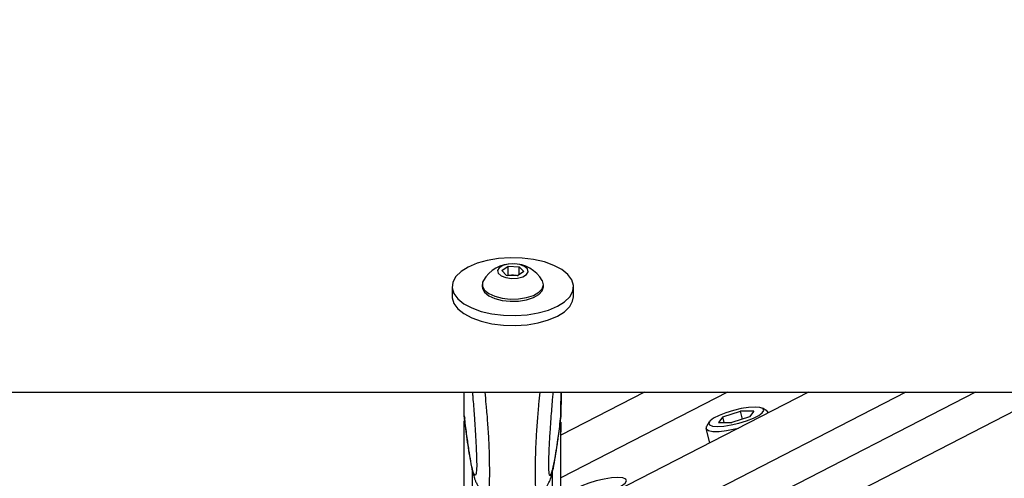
# Paper-space layout '2.5M DUO In-Ground Anchor' of a CAD drawing. Header units: millimetres. Extents: x 20 to 19291, y 40 to 15516.
# Tile 11 of 105: x 4035 to 4341, y 6584 to 6727. Entities that reach past the tile are written whole.
import ezdxf

# ---------------------------------------------------------------- set-up
doc = ezdxf.new("R2010")
doc.units = ezdxf.units.MM
doc.layers.add('COMPONENT_GEOMETRY', color=7, linetype='Continuous')
doc.styles.add('SLDTEXTSTYLE1', font='TXT', dxfattribs={"width": 0.75})
doc.dimstyles.new('SLDDIMSTYLE0', dxfattribs={"dimtxt": 150, "dimasz": 6.604, "dimexe": 0, "dimexo": 0.0625, "dimgap": 37.5, "dimtad": 0, "dimtih": 1, "dimtoh": 1, "dimdec": 0, "dimlfac": 0.5, "dimrnd": 1e-09, "dimzin": 12, "dimdsep": 46, "dimtxsty": 'SLDTEXTSTYLE1', "dimsah": 1, "dimcen": 0.09, "dimadec": 0, "dimazin": 3, "dimtfac": 1, "dimtdec": 0, "dimtofl": 0, "dimtmove": 0, "dimatfit": 3, "dimfxl": 1, "dimfrac": 2, "dimtolj": 1, "dimtzin": 12, "dimarcsym": 0})

# ---------------------------------------------------------------- blocks, each defined once
blk = doc.blocks.new('_D_16')
at = {"layer": 'COMPONENT_GEOMETRY', "color": 7, "ltscale": 2}
for p, q in [((6776.46, 7959.49), (1060.72, 7959.49)), ((1067.07, 7959.49), (1067.07, 5158.05)), ((1067.07, 2118.49), (1067.07, 4919.93)), ((6716.69, 2118.49), (1060.72, 2118.49))]:
    blk.add_line(p, q, dxfattribs=at)
for points in [[(1067.07, 7959.49), (1066.05, 7952.89), (1068.08, 7952.89)], [(1067.07, 2118.49), (1068.08, 2125.1), (1066.05, 2125.1)]]:
    blk.add_solid(points, dxfattribs=at)
at = {"layer": 'COMPONENT_GEOMETRY', "color": 7, "ltscale": 2, "insert": (845.4, 5113.29), "char_height": 150, "attachment_point": 1, "style": 'SLDTEXTSTYLE1'}
blk.add_mtext('2921', dxfattribs=at)

psp = doc.layouts.new('2.5M DUO In-Ground Anchor')

# ---------------------------------------------------------------- linework, layer by layer
at = {"color": 7, "linetype": 'Continuous', "lineweight": 25, "ltscale": 2}
for p, q in [((4184.67, 6648.7), (4186.64, 6650.06)), ((4186.15, 6647.21), (4184.67, 6648.7)), ((4186.63, 6647.32), (4186.64, 6650.06)), ((4186.64, 6650.06), (4190.09, 6649.92)), ((4191.57, 6648.42), (4189.6, 6647.07)), ((4190.09, 6649.92), (4191.57, 6648.42)), ((4190.09, 6647.4), (4190.09, 6649.92)), ((4189.6, 6647.07), (4186.15, 6647.21)), ((4186.45, 6647.19), (4186.63, 6647.32)), ((4186.63, 6647.32), (4188.36, 6647.25)), ((4188.36, 6647.25), (4189.78, 6647.19)), ((4169.31, 6643.76), (4169.31, 6640.68)), ((4178.61, 6644.41), (4178.61, 6643.74)), ((4197.61, 6643.72), (4197.61, 6644.39)), ((4206.91, 6640.63), (4206.91, 6643.71)), ((1649.96, 6611), (4189.86, 6611)), ((4173.06, 6603.62), (4173.07, 6611)), ((4189.86, 6611), (6729.76, 6611)), ((4229.03, 6611), (4203.05, 6597.65)), ((4203.06, 6603.25), (4203.07, 6611)), ((4203.06, 6603.25), (4203.07, 6611)), ((4203.06, 6605.48), (4203.07, 6611)), ((4203.07, 6611), (4203.06, 6603.25)), ((4203.06, 6603.58), (4203.07, 6611)), ((4203.06, 6605.19), (4203.07, 6611)), ((4279.83, 6611), (4220.05, 6580.28)), ((4266.95, 6605.23), (4265.55, 6606)), ((4173.06, 6603.62), (4173.06, 6603.61)), ((4173.06, 6603.61), (4173.18, 6602.98)), ((4203.06, 6603.57), (4202.93, 6602.95)), ((4203.06, 6603.57), (4203.06, 6605.19)), ((4203.06, 6603.58), (4203.06, 6603.57)), ((4253.28, 6603.37), (4251.98, 6601.63)), ((4253.28, 6603.37), (4258.73, 6605.1)), ((4253.73, 6601.63), (4253.28, 6603.37)), ((4261.58, 6603.37), (4256.13, 6601.63)), ((4262.88, 6605.1), (4258.73, 6605.1)), ((4259.36, 6602.66), (4258.73, 6605.1)), ((4262.88, 6605.1), (4261.58, 6603.37)), ((4267.43, 6604.63), (4267.41, 6604.73)), ((4172.85, 6445.09), (4173.06, 6602.16)), ((4202.89, 6478.67), (4203.06, 6601.65)), ((4203.05, 6597.65), (4203.06, 6601.66)), ((4203.06, 6601.67), (4203.06, 6598.82)), ((4248.04, 6599.75), (4249.19, 6595.25)), ((4249.04, 6601.76), (4248.19, 6600.41)), ((4251.98, 6601.63), (4256.13, 6601.63)), ((4203.06, 6598.82), (4203.05, 6598.7)), ((4203.05, 6597.65), (4203.06, 6598.82)), ((4203.05, 6598.41), (4203.06, 6598.53)), ((4203.06, 6598.53), (4203.06, 6598.82))]:
    psp.add_line(p, q, dxfattribs=at)
at = {"color": 8, "linetype": 'Continuous', "lineweight": 25, "ltscale": 2}
for p, q in [((4254.7, 6611), (4203.03, 6584.45)), ((4203.06, 6603.25), (4203.07, 6611)), ((4203.06, 6603.25), (4203.07, 6611)), ((4203.06, 6603.25), (4203.07, 6611)), ((4310.07, 6611), (4234.48, 6572.16)), ((4331.68, 6611), (4237, 6562.35)), ((4355.06, 6611), (4245.23, 6554.56)), ((4202.85, 6445.05), (4203.06, 6601.65)), ((4203.05, 6597.65), (4203.06, 6601.66)), ((4203.06, 6598.82), (4203.06, 6601.67)), ((4203.05, 6598.55), (4203.06, 6598.53)), ((4203.05, 6597.65), (4203.06, 6598.53)), ((4175.41, 6440.27), (4175.61, 6586.54)), ((4200.27, 6440.24), (4200.47, 6586.5))]:
    psp.add_line(p, q, dxfattribs=at)
at = {"color": 7, "linetype": 'Continuous', "lineweight": 25, "ltscale": 2, "flags": 128}
for points in [[(4169.84, 6641.63), (4171.06, 6639.97), (4172.93, 6638.45), (4175.38, 6637.14), (4178.33, 6636.08), (4181.65, 6635.31), (4185.22, 6634.87), (4188.9, 6634.76), (4192.55, 6635), (4196.02, 6635.58), (4199.2, 6636.47), (4201.95, 6637.64), (4204.17, 6639.04), (4205.77, 6640.63), (4206.69, 6642.33), (4206.9, 6644.09), (4206.38, 6645.83), (4205.17, 6647.49), (4203.29, 6649.01), (4200.84, 6650.32), (4197.9, 6651.39), (4194.58, 6652.15), (4191.01, 6652.6), (4187.33, 6652.7), (4183.68, 6652.46), (4180.2, 6651.88), (4177.02, 6650.99), (4174.28, 6649.82), (4172.06, 6648.42), (4170.46, 6646.84), (4169.54, 6645.13), (4169.33, 6643.38), (4169.84, 6641.63)], [(4187.73, 6646.3), (4189.57, 6646.4), (4191.19, 6646.83), (4192.34, 6647.52), (4192.85, 6648.37), (4192.64, 6649.25), (4191.74, 6650.03), (4190.29, 6650.58), (4188.51, 6650.82), (4186.67, 6650.73), (4185.05, 6650.3), (4183.89, 6649.61), (4183.38, 6648.76), (4183.6, 6647.88), (4184.5, 6647.1), (4185.95, 6646.55), (4187.73, 6646.3)], [(4178.97, 6645.65), (4178.72, 6645.09), (4178.68, 6643.85), (4179.35, 6642.66), (4180.66, 6641.59), (4182.53, 6640.74), (4184.81, 6640.15), (4187.33, 6639.88)], [(4187.33, 6639.88), (4189.92, 6639.94), (4192.37, 6640.34), (4194.5, 6641.04), (4196.16, 6641.98), (4197.22, 6643.11), (4197.61, 6644.33), (4197.3, 6645.55), (4197.25, 6645.62)], [(4178.61, 6643.74), (4178.68, 6643.19), (4179.35, 6641.99), (4180.66, 6640.93), (4182.53, 6640.07), (4184.81, 6639.48), (4187.33, 6639.21)], [(4187.33, 6639.21), (4189.91, 6639.28), (4192.36, 6639.67), (4194.5, 6640.37), (4196.16, 6641.31), (4197.22, 6642.44), (4197.61, 6643.66), (4197.61, 6643.72)], [(4169.31, 6640.68), (4169.32, 6640.3), (4169.84, 6638.56)], [(4169.84, 6638.56), (4171.05, 6636.9), (4172.93, 6635.38), (4175.38, 6634.06), (4178.32, 6633), (4181.64, 6632.23), (4185.21, 6631.79), (4188.89, 6631.69), (4192.54, 6631.93), (4196.02, 6632.51), (4199.19, 6633.4), (4201.94, 6634.57), (4204.16, 6635.97), (4205.76, 6637.55), (4206.68, 6639.25), (4206.91, 6640.63)], [(4263.28, 6606.37), (4261.29, 6606.25), (4258.99, 6605.9), (4256.56, 6605.34), (4254.2, 6604.62), (4252.1, 6603.8), (4250.44, 6602.94), (4249.34, 6602.12), (4248.9, 6601.4), (4249.15, 6600.84), (4250.07, 6600.48), (4251.58, 6600.36), (4253.57, 6600.48), (4255.87, 6600.84), (4258.3, 6601.4), (4260.66, 6602.12), (4262.76, 6602.94), (4264.42, 6603.8), (4265.52, 6604.62), (4265.96, 6605.34), (4265.71, 6605.9), (4264.8, 6606.25), (4263.28, 6606.37)], [(4267.42, 6604.62), (4267.07, 6605.16), (4266.95, 6605.23)], [(4248.19, 6600.41), (4248.11, 6600.27), (4248.1, 6599.59), (4248.81, 6599.11), (4250.17, 6598.86), (4252.1, 6598.86), (4254.44, 6599.11), (4257.03, 6599.59), (4258.14, 6599.86)], [(4220.75, 6584.51), (4218.76, 6584.39), (4216.45, 6584.04), (4214.02, 6583.48), (4211.67, 6582.76), (4209.57, 6581.94), (4207.91, 6581.08), (4206.81, 6580.26), (4206.36, 6579.54), (4206.61, 6578.98), (4207.53, 6578.63), (4209.05, 6578.5), (4211.04, 6578.63), (4213.34, 6578.98), (4215.77, 6579.54), (4218.13, 6580.26), (4220.22, 6581.08), (4221.89, 6581.94), (4222.99, 6582.76), (4223.43, 6583.48), (4223.18, 6584.04), (4222.26, 6584.39), (4220.75, 6584.51)]]:
    psp.add_lwpolyline(points, dxfattribs=at)
at = {"color": 7, "linetype": 'Continuous', "lineweight": 25, "ltscale": 4}
for centre, radius, start, end in [((4188.11, 6640.21), 10.63, 30.6326, 149.2134), ((4188.1, 6641.23), 6.03, 87.5371, 99.731), ((4188.17, 6641.69), 5.57, 75.151, 88.0043)]:
    psp.add_arc(centre, radius, start, end, dxfattribs=at)
at = {"color": 7, "linetype": 'Continuous', "lineweight": 25, "ltscale": 2}
for points, knots in [([(4175.57, 6611), (4175.61, 6610.48), (4175.81, 6608.22), (4176.11, 6604.34), (4176.45, 6599.35), (4176.69, 6595.13), (4176.84, 6591.66), (4176.9, 6589.5), (4176.91, 6588.46), (4176.9, 6587.67), (4176.87, 6586.97), (4176.83, 6586.69), (4176.81, 6586.56)], [0, 0, 0, 0, 0.076799, 0.3336, 0.508467, 0.68658, 0.803436, 0.858073, 0.89459, 0.909918, 0.955826, 1, 1, 1, 1]), ([(4200.57, 6611), (4200.52, 6610.47), (4200.32, 6608.2), (4200.01, 6604.31), (4199.66, 6599.32), (4199.4, 6595.1), (4199.24, 6591.63), (4199.18, 6589.47), (4199.16, 6588.43), (4199.17, 6587.64), (4199.2, 6586.93), (4199.24, 6586.65), (4199.26, 6586.52)], [0, 0, 0, 0, 0.0782423, 0.334365, 0.5087731, 0.68642, 0.8029708, 0.8574648, 0.8938879, 0.9091803, 0.9549652, 1, 1, 1, 1]), ([(4173.09, 6602.96), (4173.15, 6602.43), (4173.43, 6600.08), (4173.92, 6596.41), (4174.53, 6592.17), (4175.13, 6588.6), (4175.66, 6586.11), (4176.1, 6584.56), (4176.45, 6583.58), (4176.84, 6582.73), (4177.45, 6581.76), (4178.4, 6580.77), (4179.34, 6580.04), (4179.99, 6579.86), (4180.1, 6579.83)], [0, 0, 0, 0, 0.0537718, 0.2368376, 0.4058851, 0.5637757, 0.7316502, 0.8163079, 0.8644467, 0.9034781, 0.9332659, 0.9629549, 0.9939196, 1, 1, 1, 1]), ([(4202.22, 6596.84), (4202.35, 6597.75), (4202.62, 6599.65), (4202.88, 6601.81), (4203.02, 6602.93)], [0, 0, 0, 0, 0.4789729, 1, 1, 1, 1]), ([(4195.97, 6579.83), (4196.22, 6579.92), (4196.94, 6580.18), (4197.85, 6580.92), (4198.66, 6581.81), (4199.19, 6582.65), (4199.56, 6583.43), (4199.88, 6584.27), (4200.26, 6585.52), (4200.76, 6587.64), (4201.35, 6590.89), (4201.85, 6594.09), (4202.14, 6596.21), (4202.22, 6596.84)], [0, 0, 0, 0, 0.018928, 0.053999, 0.087742, 0.123244, 0.1647, 0.220232, 0.304805, 0.475279, 0.697841, 0.909532, 1, 1, 1, 1])]:
    psp.add_open_spline(points, degree=3, knots=knots, dxfattribs=at)
at = {"color": 8, "linetype": 'Continuous', "lineweight": 25, "ltscale": 2}
for points, knots in [([(4180.16, 6580.02), (4180.26, 6579.91), (4180.46, 6579.69), (4180.71, 6580.43), (4180.87, 6581.83), (4180.93, 6583.85), (4180.94, 6585.85), (4180.94, 6588.33), (4180.87, 6592.27), (4180.67, 6597.06), (4180.32, 6602.25), (4179.92, 6607.05), (4179.63, 6609.76), (4179.5, 6611)], [0, 0, 0, 0, 0.091574, 0.18193, 0.291245, 0.355099, 0.382859, 0.449135, 0.519188, 0.626973, 0.758231, 0.890002, 1, 1, 1, 1]), ([(4195.9, 6580), (4195.8, 6579.89), (4195.6, 6579.67), (4195.34, 6580.41), (4195.18, 6581.81), (4195.13, 6583.83), (4195.13, 6585.83), (4195.14, 6588.32), (4195.22, 6592.25), (4195.43, 6597.04), (4195.79, 6602.22), (4196.21, 6607.03), (4196.5, 6609.76), (4196.63, 6611)], [0, 0, 0, 0, 0.0919113, 0.1821689, 0.291359, 0.3551433, 0.382871, 0.449076, 0.5190504, 0.6267167, 0.7578288, 0.8894568, 1, 1, 1, 1]), ([(4176.81, 6586.56), (4176.79, 6586.28), (4176.71, 6585.55), (4176.47, 6585.06), (4176.09, 6585.36), (4175.52, 6587.25), (4174.77, 6590.96), (4173.92, 6596.51), (4173.32, 6601.47), (4173.06, 6603.62)], [0, 0, 0, 0, 0.03268, 0.085872, 0.221633, 0.352929, 0.538339, 0.799814, 1, 1, 1, 1]), ([(4199.26, 6586.52), (4199.28, 6586.24), (4199.35, 6585.51), (4199.6, 6585.03), (4199.98, 6585.32), (4200.55, 6587.21), (4201.31, 6590.92), (4202.17, 6596.47), (4202.79, 6601.43), (4203.06, 6603.58)], [0, 0, 0, 0, 0.032227, 0.08545, 0.221274, 0.352626, 0.538123, 0.79972, 1, 1, 1, 1])]:
    psp.add_open_spline(points, degree=3, knots=knots, dxfattribs=at)

# ---------------------------------------------------------------- dimensions: what is measured, and where the dimension line sits
at = {"layer": 'COMPONENT_GEOMETRY', "color": 7, "ltscale": 2}
dim = psp.add_linear_dim(base=(1067.06868086, 7959.49114567), p1=(6719.2293768, 2118.49114567), p2=(6779.0030174, 7959.49114567), angle=90, dimstyle='SLDDIMSTYLE0', dxfattribs=at)
dim.commit()
dim.dimension.update_dxf_attribs({"geometry": '_D_16', "text_midpoint": (1067.06868086, 5038.99114567), "dimtype": 160})

doc.saveas('drawing.dxf')
